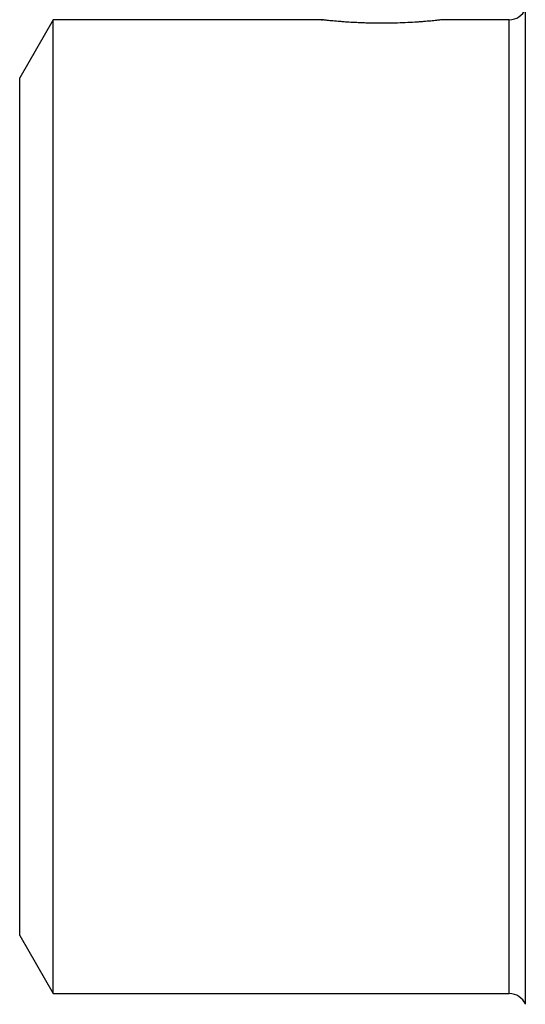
# Model space of a CAD drawing. Header units: millimetres. Extents: x -172 to 480, y -114 to 210.
# Tile 1 of 17: x -172 to -85, y -86 to 84. Entities that reach past the tile are written whole.
import ezdxf

# ---------------------------------------------------------------- set-up
doc = ezdxf.new("R2010")
doc.units = ezdxf.units.MM

msp = doc.modelspace()

# ---------------------------------------------------------------- linework, layer by layer
at = {"color": 1, "linetype": 'Continuous', "lineweight": 25}
for p, q in [((-85.28, 85.84), (-85.28, -85.84)), ((-99.53, 84), (-99.51, 84)), ((-88.04, -84), (-88.04, 84))]:
    msp.add_line(p, q, dxfattribs=at)
at = {"color": 7, "linetype": 'Continuous', "lineweight": 25}
for p, q in [((-166.73, 84), (-172.5, 74)), ((-120.5, 84), (-166.73, 84)), ((-166.73, -84), (-166.73, 84)), ((-120.44, 83.99), (-120.24, 83.97)), ((-88.04, 84), (-99.53, 84)), ((-172.5, -74), (-172.5, 74)), ((-172.5, -74), (-166.73, -84)), ((-166.73, -84), (-88.04, -84))]:
    msp.add_line(p, q, dxfattribs=at)
at = {"color": 1, "linetype": 'Continuous', "lineweight": 25, "flags": 128}
msp.add_lwpolyline([(-120.23, 83.97), (-120.43, 83.99), (-120.5, 84)], dxfattribs=at)
at = {"color": 7, "linetype": 'Continuous', "lineweight": 25}
for centre, start, end in [((-88.04, 87), 270, 337.328), ((-88.04, -87), 22.672, 90)]:
    msp.add_arc(centre, 3, start, end, dxfattribs=at)
msp.add_open_spline([(-99.51, 84), (-99.53, 84), (-99.56, 83.99), (-99.65, 83.98), (-99.72, 83.98), (-99.94, 83.95), (-100.14, 83.93), (-100.53, 83.89), (-100.67, 83.87), (-100.98, 83.84), (-101.15, 83.82), (-101.68, 83.77), (-102.08, 83.73), (-102.74, 83.68), (-102.97, 83.66), (-103.44, 83.63), (-103.69, 83.61), (-104.46, 83.56), (-104.99, 83.52), (-106.11, 83.47), (-106.71, 83.44), (-107.9, 83.41), (-108.51, 83.4), (-109.73, 83.38), (-110.36, 83.38), (-111.59, 83.4), (-112.19, 83.41), (-113.09, 83.44), (-113.39, 83.45), (-113.97, 83.47), (-114.25, 83.49), (-115.09, 83.53), (-115.62, 83.56), (-116.39, 83.61), (-116.63, 83.63), (-117.11, 83.67), (-117.33, 83.69), (-117.99, 83.74), (-118.38, 83.78), (-118.91, 83.83), (-119.07, 83.84), (-119.38, 83.88), (-119.51, 83.89), (-119.89, 83.93), (-120.09, 83.95), (-120.23, 83.97)], degree=3, knots=[0, 0, 0, 0, 0.03125, 0.03125, 0.0625, 0.0625, 0.125, 0.125, 0.15625, 0.15625, 0.1875, 0.1875, 0.25, 0.25, 0.28125, 0.28125, 0.3125, 0.3125, 0.375, 0.375, 0.4375, 0.4375, 0.5, 0.5, 0.5625, 0.5625, 0.625, 0.625, 0.65625, 0.65625, 0.6875, 0.6875, 0.75, 0.75, 0.78125, 0.78125, 0.8125, 0.8125, 0.875, 0.875, 0.90625, 0.90625, 0.9375, 0.9375, 1, 1, 1, 1], dxfattribs=at)

doc.saveas('drawing.dxf')
